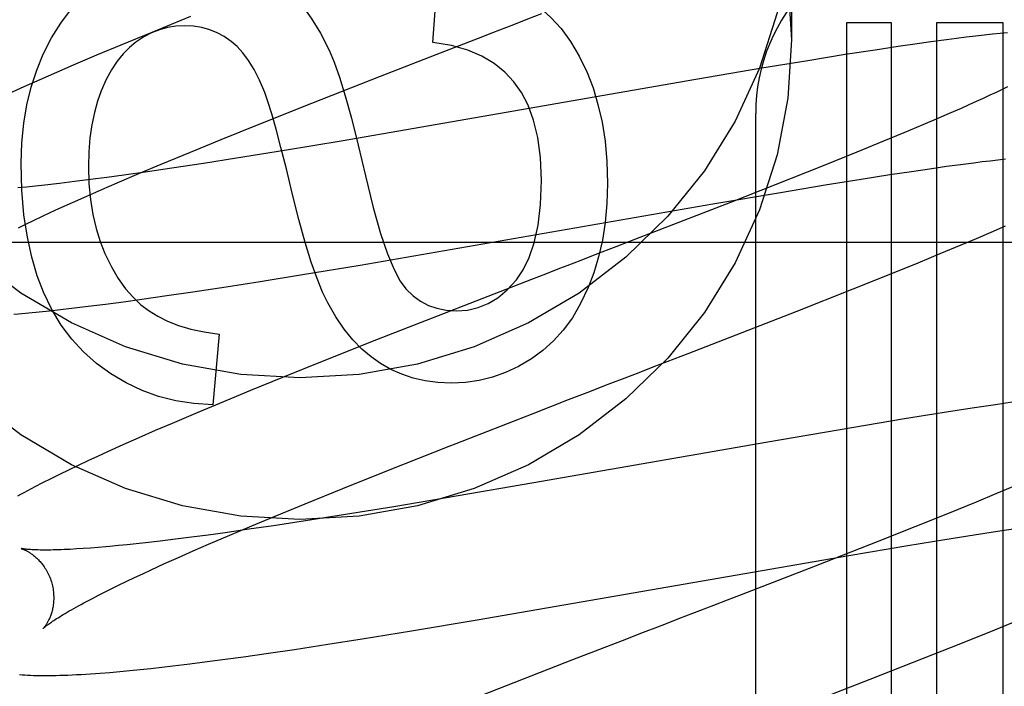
# Model space of a CAD drawing. Header units: inches. Extents: x 0 to 212, y 0 to 138.
# Tile 56 of 100: x 59.034 to 59.19, y 52.919 to 53.025. Entities that reach past the tile are written whole.
import ezdxf

# ---------------------------------------------------------------- set-up
doc = ezdxf.new("R2010")
doc.units = ezdxf.units.IN
doc.header["$LTSCALE"] = 11.6875
doc.header["$MEASUREMENT"] = 0
doc.linetypes.add('HIDDEN', pattern=[0.2, 0.1, -0.1])
doc.layers.add('DEFAULT_2', color=8, linetype='HIDDEN')

msp = doc.modelspace()

# ---------------------------------------------------------------- linework, layer by layer
at = {"layer": 'DEFAULT_2', "color": 8, "linetype": 'HIDDEN'}
for p, q in [((59.1560139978, 53.04450747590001), (59.1560139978, 53.0220154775)), ((59.09908218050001, 53.0216102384), (59.0999416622, 53.0330289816)), ((59.060633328, 53.0257017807), (59.05450317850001, 53.0232054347)), ((59.1647114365, 53.0247300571), (59.1647114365, 52.8136824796)), ((59.1718538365, 53.0247300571), (59.1647114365, 53.0247300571)), ((59.1718538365, 52.8136824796), (59.1718538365, 53.0247300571)), ((59.1789962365, 53.0247300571), (59.1789962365, 52.7189364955)), ((59.1895946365, 53.0247300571), (59.1789962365, 53.0247300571)), ((59.1895946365, 52.6654922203), (59.1895946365, 53.0247300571)), ((59.05450317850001, 53.0232054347), (59.04956810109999, 53.0211655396)), ((59.10635368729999, 53.0222991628), (59.1085917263, 53.02316525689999)), ((59.1891303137, 53.0230370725), (59.1879003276, 53.0229095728)), ((59.1902859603, 53.0231495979), (59.1891303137, 53.0230370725)), ((59.09964545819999, 53.0196987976), (59.10635368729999, 53.0222991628)), ((59.1780900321, 53.0216903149), (59.1755417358, 53.02133214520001)), ((59.18056689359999, 53.0220249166), (59.1780900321, 53.0216903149)), ((59.1821772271, 53.02223415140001), (59.18056689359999, 53.0220249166)), ((59.1837299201, 53.0224287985), (59.1821772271, 53.02223415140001)), ((59.1852035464, 53.0226062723), (59.1837299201, 53.0224287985)), ((59.1865925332, 53.0227662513), (59.1852035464, 53.0226062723)), ((59.1879003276, 53.0229095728), (59.1865925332, 53.0227662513)), ((59.04956810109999, 53.0211655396), (59.0457467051, 53.01956333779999)), ((59.1692674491, 53.020402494), (59.1645273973, 53.0196652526)), ((59.17290631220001, 53.0209491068), (59.1692674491, 53.020402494)), ((59.1755417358, 53.02133214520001), (59.17290631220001, 53.0209491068)), ((59.0457467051, 53.01956333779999), (59.04204690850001, 53.0179895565)), ((59.0907697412, 53.0162421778), (59.09964545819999, 53.0196987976)), ((59.1585763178, 53.01870807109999), (59.1513042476, 53.0175028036)), ((59.1645273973, 53.0196652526), (59.1585763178, 53.01870807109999)), ((59.039356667, 53.01682886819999), (59.03674246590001, 53.0156856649)), ((59.04204690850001, 53.0179895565), (59.039356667, 53.01682886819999)), ((59.1513042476, 53.0175028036), (59.1392748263, 53.0154515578)), ((59.03674246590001, 53.0156856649), (59.0342049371, 53.01455935)), ((59.07991756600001, 53.0119758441), (59.0907697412, 53.0162421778)), ((59.1392748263, 53.0154515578), (59.09610645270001, 53.0079248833)), ((59.0342049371, 53.01455935), (59.0317488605, 53.0134510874)), ((59.188459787, 53.0136839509), (59.1874616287, 53.0132132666)), ((59.1894003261, 53.0141349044), (59.188459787, 53.0136839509)), ((59.1902823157, 53.0145654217), (59.1894003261, 53.0141349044)), ((59.1852971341, 53.01221561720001), (59.1841331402, 53.0116899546)), ((59.186407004, 53.0127235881), (59.1852971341, 53.01221561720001)), ((59.1874616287, 53.0132132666), (59.186407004, 53.0127235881)), ((59.0715435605, 53.0086390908), (59.07991756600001, 53.0119758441)), ((59.1829161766, 53.0111471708), (59.1809941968, 53.01030216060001)), ((59.1841331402, 53.0116899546), (59.1829161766, 53.0111471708)), ((59.1503139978, 52.4055261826), (59.1503139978, 53.0103300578)), ((59.1789599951, 53.0094216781), (59.1768176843, 53.0085073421)), ((59.1809941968, 53.01030216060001), (59.1789599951, 53.0094216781)), ((59.06550286, 53.006198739), (59.0715435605, 53.0086390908)), ((59.09610645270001, 53.0079248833), (59.0845328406, 53.0059520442)), ((59.1768176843, 53.0085073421), (59.1738005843, 53.0072383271)), ((59.06065731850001, 53.0042153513), (59.06550286, 53.006198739)), ((59.0845328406, 53.0059520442), (59.0755443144, 53.00445857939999)), ((59.1706089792, 53.0059154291), (59.16638932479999, 53.0041909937)), ((59.1738005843, 53.0072383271), (59.1706089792, 53.0059154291)), ((59.0560059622, 53.0022847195), (59.06065731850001, 53.0042153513)), ((59.0755443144, 53.00445857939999), (59.0679559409, 53.003234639)), ((59.0679559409, 53.003234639), (59.0627299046, 53.0024170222)), ((59.16638932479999, 53.0041909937), (59.1610149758, 53.002026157)), ((59.18491859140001, 53.0025182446), (59.1862537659, 53.0026848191)), ((59.1862537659, 53.0026848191), (59.18753529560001, 53.002838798)), ((59.18753529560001, 53.002838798), (59.1887618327, 53.00298005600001)), ((59.1887618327, 53.00298005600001), (59.1899322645, 53.0031085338)), ((59.0524386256, 53.0007826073), (59.0560059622, 53.0022847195)), ((59.0576910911, 53.0016528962), (59.053809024, 53.00108356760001)), ((59.0627299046, 53.0024170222), (59.0576910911, 53.0016528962)), ((59.1610149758, 53.002026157), (59.1533819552, 52.9989957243)), ((59.1715911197, 53.00062266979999), (59.175024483, 53.00114193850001)), ((59.175024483, 53.00114193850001), (59.1782824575, 53.00161772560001)), ((59.1782824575, 53.00161772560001), (59.18060473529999, 53.0019447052)), ((59.18060473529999, 53.0019447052), (59.1828182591, 53.0022451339)), ((59.1828182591, 53.0022451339), (59.18491859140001, 53.0025182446)), ((59.0447592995, 52.9998407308), (59.0422457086, 52.9995220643)), ((59.0473693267, 53.00018510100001), (59.0447592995, 52.9998407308)), ((59.050071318, 53.00055430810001), (59.0473693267, 53.00018510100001)), ((59.0490196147, 52.99932203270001), (59.0524386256, 53.0007826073)), ((59.053809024, 53.00108356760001), (59.050071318, 53.00055430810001)), ((59.1613305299, 52.9989907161), (59.1670686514, 52.999916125)), ((59.1670686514, 52.999916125), (59.1715911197, 53.00062266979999)), ((59.0346217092, 52.9986550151), (59.0332462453, 52.9985189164)), ((59.0360487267, 52.9988037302), (59.0346217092, 52.9986550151)), ((59.0375259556, 52.9989649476), (59.0360487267, 52.9988037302)), ((59.0398330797, 52.99922990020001), (59.0375259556, 52.9989649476)), ((59.0422457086, 52.9995220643), (59.0398330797, 52.99922990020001)), ((59.0441921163, 52.9972169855), (59.0465590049, 52.99825602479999)), ((59.0465590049, 52.99825602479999), (59.0490196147, 52.99932203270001)), ((59.1533819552, 52.9989957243), (59.14632738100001, 52.9962271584)), ((59.1542530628, 52.9978159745), (59.1613305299, 52.9989907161)), ((59.0419232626, 52.9962065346), (59.0441921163, 52.9972169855)), ((59.1435383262, 52.9959898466), (59.1542530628, 52.9978159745)), ((59.0383712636, 52.9945906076), (59.0397567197, 52.9952263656)), ((59.0397567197, 52.9952263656), (59.0419232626, 52.9962065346)), ((59.0875828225, 52.9862821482), (59.1435383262, 52.9959898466)), ((59.14632738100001, 52.9962271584), (59.13359757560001, 52.9912780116)), ((59.0345112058, 52.9927744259), (59.0357473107, 52.9933640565)), ((59.0357473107, 52.9933640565), (59.03703440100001, 52.9939696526)), ((59.03703440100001, 52.9939696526), (59.0383712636, 52.9945906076)), ((59.0333273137, 52.99220141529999), (59.0345112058, 52.9927744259)), ((59.1877035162, 52.9915160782), (59.1899722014, 52.992504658)), ((59.13359757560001, 52.9912780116), (59.1303190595, 52.9900089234)), ((59.18293629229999, 52.9894856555), (59.1853576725, 52.9905098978)), ((59.1853576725, 52.9905098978), (59.1877035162, 52.9915160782)), ((59.0005139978, 52.9899300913), (59.5005139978, 52.9899300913)), ((59.1270119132, 52.9887298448), (59.1247936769, 52.98787225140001)), ((59.179573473, 52.9880832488), (59.18293629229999, 52.9894856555)), ((59.1760706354, 52.9866428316), (59.179573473, 52.9880832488)), ((59.0784164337, 52.9847604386), (59.0875828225, 52.9862821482)), ((59.171505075, 52.9847903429), (59.1760706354, 52.9866428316)), ((59.0717226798, 52.9836799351), (59.0784164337, 52.9847604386)), ((59.1147206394, 52.9839765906), (59.0990013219, 52.9778659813)), ((59.1169681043, 52.9848463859), (59.1147206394, 52.9839765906)), ((59.1657724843, 52.9824953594), (59.171505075, 52.9847903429)), ((59.06101042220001, 52.9820241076), (59.06629028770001, 52.9828273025)), ((59.06629028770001, 52.9828273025), (59.0717226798, 52.9836799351)), ((59.1567162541, 52.9789200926), (59.1657724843, 52.9824953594)), ((59.0500158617, 52.9804577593), (59.05292319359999, 52.98085539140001)), ((59.05292319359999, 52.98085539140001), (59.0569082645, 52.98142082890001)), ((59.0569082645, 52.98142082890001), (59.06101042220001, 52.9820241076)), ((59.0399970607, 52.97921253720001), (59.0417406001, 52.9794125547)), ((59.0417406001, 52.9794125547), (59.04442210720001, 52.979735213)), ((59.04442210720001, 52.979735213), (59.0471814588, 52.9800840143)), ((59.0471814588, 52.9800840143), (59.0500158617, 52.9804577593)), ((59.0349731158, 52.97868799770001), (59.03661113, 52.978849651)), ((59.03661113, 52.978849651), (59.0382872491, 52.9790247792)), ((59.0382872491, 52.9790247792), (59.0399970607, 52.97921253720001)), ((59.0990013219, 52.9778659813), (59.0901561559, 52.97439190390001)), ((59.1395845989, 52.97225308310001), (59.1567162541, 52.9789200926)), ((59.0651940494, 52.97532097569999), (59.0642117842, 52.9640863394)), ((59.0901561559, 52.97439190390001), (59.0815235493, 52.9709615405)), ((59.13737742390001, 52.9713988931), (59.1395845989, 52.97225308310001)), ((59.0815235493, 52.9709615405), (59.0752404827, 52.9684314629)), ((59.0752404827, 52.9684314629), (59.0701573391, 52.96635820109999)), ((59.1273429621, 52.9675190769), (59.1295834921, 52.9683853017)), ((59.0701573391, 52.96635820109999), (59.06523318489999, 52.9643220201)), ((59.1206068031, 52.9649125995), (59.1239762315, 52.9662169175)), ((59.06523318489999, 52.9643220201), (59.0614203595, 52.96272272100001)), ((59.1149986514, 52.9627377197), (59.1206068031, 52.9649125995)), ((59.1883502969, 52.9641066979), (59.18468959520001, 52.9635549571)), ((59.1909972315, 52.964492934), (59.1883502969, 52.9641066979)), ((59.0614203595, 52.96272272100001), (59.0577296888, 52.96115208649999)), ((59.102797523, 52.9579776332), (59.1149986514, 52.9627377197)), ((59.1799178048, 52.9628107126), (59.1739308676, 52.9618456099)), ((59.18468959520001, 52.9635549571), (59.1799178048, 52.9628107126)), ((59.0577296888, 52.96115208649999), (59.05504493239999, 52.9599931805)), ((59.1739308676, 52.9618456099), (59.1655466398, 52.9604510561)), ((59.05504493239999, 52.9599931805), (59.05243450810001, 52.958851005)), ((59.1655466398, 52.9604510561), (59.1522636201, 52.958175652)), ((59.0499057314, 52.9577279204), (59.04746411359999, 52.956625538)), ((59.05243450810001, 52.958851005), (59.0499057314, 52.9577279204)), ((59.1522636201, 52.958175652), (59.1147938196, 52.9516338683)), ((59.0458807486, 52.9558998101), (59.0443275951, 52.9551785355)), ((59.04746411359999, 52.956625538), (59.0458807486, 52.9558998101)), ((59.0428009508, 52.954459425), (59.0413058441, 52.953744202)), ((59.0443275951, 52.9551785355), (59.0428009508, 52.954459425)), ((59.0398573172, 52.9530395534), (59.03847111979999, 52.9523529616)), ((59.0413058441, 52.953744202), (59.0398573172, 52.9530395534)), ((59.0847956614, 52.9508262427), (59.0920375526, 52.9537277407)), ((59.0371593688, 52.95169064), (59.0359262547, 52.9510552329)), ((59.03847111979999, 52.9523529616), (59.0371593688, 52.95169064)), ((59.1147938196, 52.9516338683), (59.10311303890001, 52.9496319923)), ((59.191586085, 52.951283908), (59.18851477, 52.9499988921)), ((59.0788325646, 52.9484034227), (59.0847956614, 52.9508262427)), ((59.10311303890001, 52.9496319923), (59.092890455, 52.9479228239)), ((59.18851477, 52.9499988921), (59.1852732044, 52.9486613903)), ((59.0740650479, 52.94643868), (59.0788325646, 52.9484034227)), ((59.1852732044, 52.9486613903), (59.1809968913, 52.9469205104)), ((59.0703986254, 52.9449072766), (59.0740650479, 52.94643868)), ((59.0852189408, 52.94667781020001), (59.0788900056, 52.94568286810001)), ((59.092890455, 52.9479228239), (59.0852189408, 52.94667781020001)), ((59.1809968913, 52.9469205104), (59.1755636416, 52.9447387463)), ((59.0668749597, 52.943415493), (59.0703986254, 52.9449072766)), ((59.0738199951, 52.9449121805), (59.0699128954, 52.9443376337)), ((59.0788900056, 52.94568286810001), (59.0738199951, 52.9449121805)), ((59.0634297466, 52.9434302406), (59.0608012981, 52.9430821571)), ((59.0661502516, 52.9438032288), (59.0634297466, 52.9434302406)), ((59.0635048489, 52.9419669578), (59.0668749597, 52.943415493)), ((59.0699128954, 52.9443376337), (59.0661502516, 52.9438032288)), ((59.1755636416, 52.9447387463), (59.169835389, 52.9424660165)), ((59.1803196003, 52.9427188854), (59.1849741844, 52.94345821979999)), ((59.1849741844, 52.94345821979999), (59.1893818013, 52.9441360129)), ((59.1893818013, 52.9441360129), (59.1927164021, 52.9446306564)), ((59.0505872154, 52.9418816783), (59.0492006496, 52.9417435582)), ((59.0520255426, 52.94203249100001), (59.0505872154, 52.9418816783)), ((59.0535142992, 52.94219588), (59.0520255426, 52.94203249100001)), ((59.055839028, 52.9424642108), (59.0535142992, 52.94219588)), ((59.058269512, 52.9427598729), (59.055839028, 52.9424642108)), ((59.0608012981, 52.9430821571), (59.058269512, 52.9427598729)), ((59.06108437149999, 52.9409111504), (59.0635048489, 52.9419669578)), ((59.169835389, 52.9424660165), (59.1597320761, 52.9385046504)), ((59.1650851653, 52.94018545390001), (59.174437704, 52.9417578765)), ((59.174437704, 52.9417578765), (59.1803196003, 52.9427188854)), ((59.04363731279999, 52.9412802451), (59.0425597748, 52.9412121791)), ((59.0447742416, 52.9413608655), (59.04363731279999, 52.9412802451)), ((59.0459692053, 52.9414542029), (59.0447742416, 52.9413608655)), ((59.0472207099, 52.9415603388), (59.0459692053, 52.9414542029)), ((59.05876064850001, 52.9398833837), (59.06108437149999, 52.9409111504)), ((59.1061028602, 52.9299516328), (59.1650851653, 52.94018545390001)), ((59.0544205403, 52.93791864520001), (59.0565379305, 52.93888529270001)), ((59.0565379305, 52.93888529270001), (59.05876064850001, 52.9398833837)), ((59.05176857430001, 52.936681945), (59.05306960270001, 52.93729261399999)), ((59.05306960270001, 52.93729261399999), (59.0544205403, 52.93791864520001)), ((59.1597320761, 52.9385046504), (59.1479966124, 52.9339479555)), ((59.0481770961, 52.9349483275), (59.04932112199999, 52.9355091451)), ((59.04932112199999, 52.9355091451), (59.0505186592, 52.9360872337)), ((59.0505186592, 52.9360872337), (59.05176857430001, 52.936681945)), ((59.0460536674, 52.9338811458), (59.04708756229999, 52.9344054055)), ((59.04708756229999, 52.9344054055), (59.0481770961, 52.9349483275)), ((59.1479966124, 52.9339479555), (59.14581063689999, 52.9331020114)), ((59.0441587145, 52.9328927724), (59.0450769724, 52.9333766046)), ((59.0450769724, 52.9333766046), (59.0460536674, 52.9338811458)), ((59.0957293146, 52.9282189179), (59.1061028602, 52.9299516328)), ((59.1882735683, 52.928393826), (59.1927782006, 52.93022689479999)), ((59.0878901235, 52.9269487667), (59.0957293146, 52.9282189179)), ((59.1324838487, 52.9279488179), (59.1291188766, 52.92664619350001)), ((59.1826129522, 52.9261222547), (59.1882735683, 52.928393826)), ((59.0824468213, 52.9260927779), (59.0878901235, 52.9269487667)), ((59.1291188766, 52.92664619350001), (59.12126223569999, 52.92359737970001)), ((59.1786967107, 52.9245668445), (59.1826129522, 52.9261222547)), ((59.0690457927, 52.92411046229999), (59.073041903, 52.9246793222)), ((59.073041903, 52.9246793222), (59.0771545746, 52.92528582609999)), ((59.0771545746, 52.92528582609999), (59.0824468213, 52.9260927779)), ((59.1684765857, 52.9205519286), (59.1786967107, 52.9245668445)), ((59.0578277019, 52.92265619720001), (59.0605174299, 52.9229817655)), ((59.0605174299, 52.9229817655), (59.0632855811, 52.9233334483)), ((59.0632855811, 52.9233334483), (59.0661294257, 52.9237100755)), ((59.0661294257, 52.9237100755), (59.0690457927, 52.92411046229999)), ((59.12126223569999, 52.92359737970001), (59.1068319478, 52.9179499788)), ((59.0478610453, 52.9216369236), (59.0494279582, 52.9217727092)), ((59.0494279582, 52.9217727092), (59.0510339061, 52.9219228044)), ((59.0510339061, 52.9219228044), (59.052680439, 52.9220869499)), ((59.052680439, 52.9220869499), (59.0543623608, 52.92226423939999)), ((59.0543623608, 52.92226423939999), (59.05607797, 52.9224540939)), ((59.05607797, 52.9224540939), (59.0578277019, 52.92265619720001)), ((59.1566779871, 52.91596633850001), (59.1684765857, 52.9205519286))]:
    msp.add_line(p, q, dxfattribs=at)
for points in [[(59.0262945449, 53.0790130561), (59.0337049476, 53.0846890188), (59.0417684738, 53.0894411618), (59.0503548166, 53.0932207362), (59.0593488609, 53.0959507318), (59.0686121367, 53.0976142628), (59.0780139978, 53.09816345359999), (59.0874158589, 53.0976142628), (59.0966791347, 53.0959507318), (59.10567317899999, 53.0932207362), (59.1142595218, 53.0894411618), (59.12232304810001, 53.0846890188), (59.12973345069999, 53.0790130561), (59.1363978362, 53.0725149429), (59.142201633, 53.0652724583), (59.1470795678, 53.0574060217), (59.1509394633, 53.049017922), (59.1537474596, 53.0402403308), (59.1554308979, 53.0312602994), (59.1560139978, 53.0220154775)], [(59.1560139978, 53.04450747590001), (59.1554308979, 53.03526265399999), (59.1537474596, 53.0262826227), (59.1509394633, 53.01750503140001), (59.1470795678, 53.0091169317), (59.142201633, 53.0012504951), (59.1363978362, 52.9940080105), (59.12973345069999, 52.98750989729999), (59.12232304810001, 52.9818339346), (59.1142595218, 52.9770817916), (59.10567317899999, 52.9733022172), (59.0966791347, 52.9705722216), (59.0874158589, 52.9689086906), (59.0780139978, 52.96835949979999), (59.0686121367, 52.9689086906), (59.0593488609, 52.9705722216), (59.0503548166, 52.9733022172), (59.0417684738, 52.9770817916), (59.0337049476, 52.9818339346), (59.0262945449, 52.98750989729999)], [(59.0372864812, 53.0197569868), (59.0386020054, 53.0223548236), (59.0400447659, 53.0246850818), (59.0416103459, 53.0267312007), (59.04331199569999, 53.02854286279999), (59.04516296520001, 53.030169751), (59.0471588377, 53.03159530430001)], [(59.0734676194, 53.0319643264), (59.07512052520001, 53.0307377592), (59.076728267, 53.029243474), (59.0782952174, 53.0274958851), (59.0798082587, 53.0254517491), (59.081254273, 53.02306782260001), (59.082637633, 53.02035852)], [(59.114108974, 53.02858739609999), (59.1160297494, 53.0271929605), (59.1178099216, 53.0255894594), (59.11944618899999, 53.02379333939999), (59.1209484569, 53.0217552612), (59.12232663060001, 53.0194258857), (59.1235774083, 53.01682165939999)], [(59.1119456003, 53.0244623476), (59.1141772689, 53.0253251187), (59.1164038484, 53.02618585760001)], [(59.0597302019, 53.0242500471), (59.05833528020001, 53.0241761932), (59.05699183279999, 53.023964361), (59.0557084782, 53.0236186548), (59.0544593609, 53.0231267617), (59.0532186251, 53.0224763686), (59.0519948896, 53.02167157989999)], [(59.0670823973, 53.0217751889), (59.0660016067, 53.0225257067), (59.0648714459, 53.0231400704), (59.0636998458, 53.0236174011), (59.0624630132, 53.0239603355), (59.0611371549, 53.0241715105), (59.0597302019, 53.0242500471)], [(59.1085917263, 53.02316525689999), (59.1108283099, 53.0240303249), (59.1119456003, 53.0244623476)], [(59.1560139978, 53.0220154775), (59.1554308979, 53.0127706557), (59.1537474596, 53.0037906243), (59.1509394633, 52.9950130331), (59.1470795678, 52.9866249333), (59.142201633, 52.9787584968), (59.1363978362, 52.9715160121), (59.12973345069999, 52.965017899), (59.12232304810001, 52.9593419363), (59.1142595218, 52.9545897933), (59.10567317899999, 52.9508102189), (59.0966791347, 52.94808022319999), (59.0874158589, 52.9464166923), (59.0780139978, 52.9458675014), (59.0686121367, 52.9464166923), (59.0593488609, 52.94808022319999), (59.0503548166, 52.9508102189), (59.0417684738, 52.9545897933), (59.0337049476, 52.9593419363), (59.0262945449, 52.965017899)], [(59.0519948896, 53.02167157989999), (59.0509497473, 53.0208235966), (59.0499518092, 53.0198078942), (59.0489980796, 53.01863294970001), (59.0480975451, 53.0172733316), (59.0472591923, 53.0157036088), (59.0464800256, 53.01393225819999)], [(59.0724144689, 53.0136814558), (59.0715922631, 53.01560611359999), (59.0707405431, 53.0172907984), (59.06985656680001, 53.01872642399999), (59.0689485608, 53.0199402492), (59.0680247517, 53.0209595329), (59.0670823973, 53.0217751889)], [(59.1119560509, 53.0153331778), (59.1105038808, 53.0168948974), (59.1088008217, 53.0182563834), (59.1068717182, 53.0194232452), (59.1046420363, 53.0203786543), (59.10203724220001, 53.0211057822), (59.09908218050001, 53.0216102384)], [(59.082637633, 53.02035852), (59.0834183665, 53.01849349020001), (59.084267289, 53.0160728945), (59.08518095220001, 53.01312202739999), (59.0861697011, 53.0095650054), (59.0872438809, 53.005325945), (59.0884000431, 53.0004301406)], [(59.0337615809, 53.0024560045), (59.0338768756, 53.005695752), (59.03418509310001, 53.0087837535), (59.0346900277, 53.011711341), (59.03538029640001, 53.0145045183), (59.0362445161, 53.0171892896), (59.0372864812, 53.0197569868)], [(59.1235774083, 53.01682165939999), (59.1245089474, 53.01439842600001), (59.1252932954, 53.0117784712), (59.1259384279, 53.0089698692), (59.1264204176, 53.0059483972), (59.1267153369, 53.00268983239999), (59.1268311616, 52.9992022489)], [(59.11633320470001, 52.999693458), (59.1161630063, 53.0033290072), (59.1157515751, 53.0065318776), (59.1150825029, 53.0092822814), (59.114205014, 53.0116395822), (59.11316833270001, 53.0136631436), (59.1119560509, 53.0153331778)], [(59.0464800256, 53.01393225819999), (59.0458899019, 53.012267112), (59.04539550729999, 53.0104711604), (59.0449925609, 53.0085491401), (59.044693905, 53.0064868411), (59.0445123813, 53.0042700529), (59.0444437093, 53.0019035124)], [(59.0767901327, 52.997665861), (59.07585217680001, 53.00153572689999), (59.0749971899, 53.0049250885), (59.0742247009, 53.0078336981), (59.07353612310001, 53.0102622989), (59.0729328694, 53.012211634), (59.0724144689, 53.0136814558)], [(59.03732230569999, 52.9819512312), (59.0363168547, 52.9845752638), (59.0354646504, 52.9875031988), (59.0347548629, 52.9907224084), (59.0342199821, 52.9942707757), (59.0338924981, 52.9981861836), (59.0337615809, 53.0024560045)], [(59.0444437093, 53.0019035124), (59.0445324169, 52.9991953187), (59.044766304, 52.9966557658), (59.0451504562, 52.9942910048), (59.045669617, 52.9920825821), (59.0463085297, 52.9900120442), (59.0470722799, 52.9880855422)], [(59.0884000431, 53.0004301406), (59.0896327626, 52.9954312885), (59.0907992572, 52.9912875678), (59.0918977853, 52.9880473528), (59.0929335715, 52.98556552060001), (59.09391184, 52.9836969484), (59.0948308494, 52.9824900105)], [(59.1123427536, 52.9839158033), (59.1134447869, 52.98549243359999), (59.1143884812, 52.98746388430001), (59.115189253, 52.9898054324), (59.1158008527, 52.9925912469), (59.1161770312, 52.9958954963), (59.11633320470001, 52.999693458)], [(59.1268311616, 52.9992022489), (59.12672489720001, 52.99602413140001), (59.1264494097, 52.9930251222), (59.1259990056, 52.9902130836), (59.1253907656, 52.9875644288), (59.12464177, 52.9850555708), (59.1237463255, 52.982694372)], [(59.0824117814, 52.98027599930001), (59.0815873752, 52.9819867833), (59.0807181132, 52.9841509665), (59.07980414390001, 52.9867482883), (59.078845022, 52.9898395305), (59.0778403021, 52.9934854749), (59.0767901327, 52.997665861)], [(59.1303190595, 52.9900089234), (59.1281171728, 52.98915723), (59.1270119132, 52.9887298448)], [(59.0470722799, 52.9880855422), (59.0481021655, 52.9859755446), (59.0491898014, 52.9841169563), (59.0503374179, 52.9825217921), (59.0515383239, 52.9811540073), (59.052785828, 52.9799775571), (59.0540821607, 52.97900445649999)], [(59.1247936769, 52.98787225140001), (59.1225663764, 52.9870112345), (59.1203314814, 52.9861472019)], [(59.1203314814, 52.9861472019), (59.1192116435, 52.98571418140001), (59.1169681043, 52.9848463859)], [(59.1028270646, 52.9790044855), (59.1046126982, 52.9791373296), (59.1063034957, 52.9795279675), (59.10788543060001, 52.98016093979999), (59.1094005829, 52.9810826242), (59.1108910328, 52.9823393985), (59.1123427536, 52.9839158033)], [(59.0948308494, 52.9824900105), (59.0959504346, 52.9814135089), (59.0971390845, 52.9805408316), (59.0983816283, 52.9798772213), (59.0997235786, 52.9794069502), (59.1012104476, 52.9791142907), (59.1028270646, 52.9790044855)], [(59.1237463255, 52.982694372), (59.12254628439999, 52.98016932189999), (59.1212287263, 52.9779191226), (59.119796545, 52.9759609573), (59.1182410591, 52.9742432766), (59.1165535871, 52.9727145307), (59.114737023, 52.971391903)], [(59.0480043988, 52.9689976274), (59.0457190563, 52.9706577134), (59.04364578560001, 52.9724993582), (59.0417940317, 52.9745057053), (59.0401354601, 52.9767273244), (59.0386417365, 52.97921478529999), (59.03732230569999, 52.9819512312)], [(59.0907943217, 52.9706552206), (59.0893073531, 52.9716834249), (59.0878507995, 52.9729329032), (59.08641947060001, 52.9743953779), (59.0850289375, 52.9760956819), (59.0836947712, 52.9780586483), (59.0824117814, 52.98027599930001)], [(59.0325939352, 52.9784722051), (59.0333774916, 52.97854059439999), (59.0349731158, 52.97868799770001)], [(59.0540821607, 52.97900445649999), (59.0554593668, 52.9781469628), (59.0570178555, 52.9773807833), (59.0587495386, 52.97670018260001), (59.0606786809, 52.97612236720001), (59.0628295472, 52.9756645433), (59.0651940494, 52.97532097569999)], [(59.1020289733, 52.9675242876), (59.0998886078, 52.9676256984), (59.0978678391, 52.9678957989), (59.0959783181, 52.9683350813), (59.0941850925, 52.9689420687), (59.0924532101, 52.9697152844), (59.0907943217, 52.9706552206)], [(59.114737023, 52.971391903), (59.1126827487, 52.9701828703), (59.1106155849, 52.9692059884), (59.1085473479, 52.9684672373), (59.1064425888, 52.96794867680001), (59.10426585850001, 52.9676323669), (59.1020289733, 52.9675242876)], [(59.1295834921, 52.9683853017), (59.1318191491, 52.9692495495), (59.1340484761, 52.9701114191)], [(59.1340484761, 52.9701114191), (59.1351603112, 52.9705413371), (59.13737742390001, 52.9713988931)], [(59.0642117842, 52.9640863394), (59.0611788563, 52.96429106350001), (59.0582945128, 52.9647400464), (59.0555736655, 52.965432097), (59.0529715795, 52.9663707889), (59.0504435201, 52.9675596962), (59.0480043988, 52.9689976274)], [(59.1239762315, 52.9662169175), (59.1262213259, 52.9670853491), (59.1273429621, 52.9675190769)], [(59.0920375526, 52.9537277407), (59.1017039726, 52.9575483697), (59.102797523, 52.9579776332)], [(59.0359262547, 52.9510552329), (59.0353386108, 52.9507475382), (59.034769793, 52.9504464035), (59.03421947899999, 52.9501517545), (59.0336873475, 52.9498635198), (59.03317299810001, 52.9495815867)], [(59.0492006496, 52.9417435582), (59.047867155, 52.94161821), (59.0472207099, 52.9415603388)], [(59.0337797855, 52.94127966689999), (59.03377180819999, 52.9412814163), (59.03376034, 52.9412840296), (59.0337576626, 52.9412846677), (59.0337634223, 52.94128318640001), (59.0337772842, 52.94127944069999), (59.0337988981, 52.9412732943), (59.03382789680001, 52.9412646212), (59.0338640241, 52.9412532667), (59.0339070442, 52.94123907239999), (59.0339565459, 52.9412219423), (59.0340121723, 52.9412017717), (59.0340735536, 52.9411784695), (59.0341403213, 52.9411519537), (59.0342121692, 52.9411221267), (59.0342887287, 52.9410889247), (59.0343698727, 52.94105218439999), (59.0344554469, 52.94101175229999), (59.0345451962, 52.9409675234), (59.0346389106, 52.9409193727), (59.0347363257, 52.94086720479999), (59.0348371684, 52.9408109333), (59.034941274, 52.940750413), (59.0350484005, 52.9406855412), (59.0351585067, 52.9406160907), (59.0352715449, 52.94054182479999), (59.0353872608, 52.9404626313), (59.0355054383, 52.9403783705), (59.035625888, 52.9402888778), (59.0357483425, 52.9401940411), (59.0358727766, 52.9400935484), (59.0359991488, 52.9399870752), (59.036127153, 52.9398745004), (59.036256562, 52.93975562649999), (59.0363870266, 52.9396303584), (59.0365181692, 52.93949863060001), (59.0366497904, 52.9393601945), (59.0367816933, 52.9392147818), (59.0369134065, 52.9390624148), (59.0370445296, 52.9389030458), (59.03717461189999, 52.9387366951), (59.0373032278, 52.9385633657), (59.0374298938, 52.9383831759), (59.03755419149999, 52.9381961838), (59.03767554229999, 52.93800272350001), (59.0377933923, 52.93780316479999), (59.0379073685, 52.9375976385), (59.0380171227, 52.9373862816), (59.0381221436, 52.9371696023), (59.0382219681, 52.9369481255), (59.0383162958, 52.9367221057), (59.0384048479, 52.9364918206), (59.0384872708, 52.9362578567), (59.0385632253, 52.9360209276), (59.0386236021, 52.93581376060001)], [(59.0425597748, 52.9412121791), (59.0415430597, 52.94115642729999), (59.0410579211, 52.9411330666), (59.040588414, 52.9411126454), (59.04013462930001, 52.9410951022), (59.0396966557, 52.941080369), (59.03927452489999, 52.94106836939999), (59.0388684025, 52.9410590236), (59.03847837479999, 52.941052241), (59.0381045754, 52.9410479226), (59.0377471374, 52.9410459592), (59.0374059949, 52.9410462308), (59.0370811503, 52.94104861), (59.0367724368, 52.94105296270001), (59.0364796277, 52.9410591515), (59.0362028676, 52.9410670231), (59.0359419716, 52.94107642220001), (59.0356975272, 52.9410871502), (59.0354698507, 52.9410989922), (59.0352590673, 52.9411117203), (59.0350655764, 52.94112506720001), (59.0348884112, 52.9411388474), (59.0347271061, 52.9411528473), (59.0345806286, 52.9411669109), (59.0344481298, 52.9411808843), (59.0343289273, 52.94119461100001), (59.0342222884, 52.9412079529), (59.034127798, 52.9412207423), (59.03404497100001, 52.9412328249), (59.03397341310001, 52.9412440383), (59.0339126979, 52.9412542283), (59.0338625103, 52.9412632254), (59.0338225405, 52.9412708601), (59.0337924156, 52.9412769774), (59.0337797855, 52.94127966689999)], [(59.0386236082, 52.9358137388), (59.0386795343, 52.9356023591), (59.038736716, 52.9353601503), (59.0387868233, 52.9351171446), (59.0388297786, 52.9348741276), (59.0388655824, 52.9346317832), (59.03889433, 52.93439049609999), (59.0389161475, 52.9341506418), (59.038931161, 52.9339129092), (59.0389395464, 52.933677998), (59.0389415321, 52.9334462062), (59.0389373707, 52.9332178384), (59.0389273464, 52.9329934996), (59.0389117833, 52.93277377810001), (59.0388910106, 52.93255893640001), (59.0388653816, 52.9323493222), (59.0388352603, 52.932145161), (59.03880102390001, 52.9319467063), (59.0387630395, 52.9317541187), (59.0387216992, 52.9315676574), (59.0386773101, 52.9313871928), (59.038630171, 52.9312126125), (59.0385806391, 52.931044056), (59.03852906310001, 52.9308816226), (59.038475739, 52.9307252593), (59.0384209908, 52.9305750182), (59.0383650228, 52.930430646), (59.0383080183, 52.9302918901), (59.0382502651, 52.93015879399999), (59.0381920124, 52.930031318), (59.0381335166, 52.9299094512), (59.0380750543, 52.9297932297), (59.03801678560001, 52.929682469), (59.03795886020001, 52.9295769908), (59.0379015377, 52.9294768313), (59.0378450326, 52.929381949), (59.0377896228, 52.9292924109), (59.0377355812, 52.9292082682), (59.0376831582, 52.9291295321), (59.0376326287, 52.9290562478), (59.0375842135, 52.9289883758), (59.03753811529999, 52.9289258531), (59.0374946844, 52.9288688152), (59.03745424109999, 52.9288173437), (59.03741713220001, 52.9287715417), (59.0373837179, 52.92873151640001), (59.0373543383, 52.9286973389), (59.0373293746, 52.9286691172), (59.03730912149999, 52.9286468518), (59.0372938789, 52.9286305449), (59.0372840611, 52.928620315), (59.0372800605, 52.9286162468)], [(59.0372823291, 52.9286184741), (59.0372913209, 52.9286271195), (59.0373075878, 52.9286423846), (59.03733172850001, 52.9286644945), (59.0373642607, 52.9286935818), (59.0374057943, 52.928729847), (59.037456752, 52.928773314), (59.0375176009, 52.9288240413), (59.0375888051, 52.9288820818), (59.03767083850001, 52.9289474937), (59.0377641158, 52.9290202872), (59.037869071, 52.9291004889), (59.0379860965, 52.9291880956), (59.0381155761, 52.9292831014), (59.038257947, 52.9293855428), (59.0384136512, 52.9294954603), (59.03858308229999, 52.9296128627), (59.0387667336, 52.9297378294), (59.03896476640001, 52.9298702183), (59.0391774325, 52.9300099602), (59.0394048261, 52.93015689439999), (59.0396470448, 52.93031087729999), (59.0399041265, 52.93047174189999), (59.0401760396, 52.9306392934), (59.0404628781, 52.9308134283), (59.04076463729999, 52.9309939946), (59.0410814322, 52.9311809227), (59.0414133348, 52.9313741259), (59.0417603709, 52.9315734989), (59.0421225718, 52.9317789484), (59.0424998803, 52.93199034), (59.0428922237, 52.9322075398), (59.0432995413, 52.93243043), (59.0437217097, 52.9326588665), (59.0441587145, 52.9328927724)], [(59.14581063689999, 52.9331020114), (59.1436121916, 52.93225170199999), (59.1425087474, 52.93182503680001)], [(59.1425087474, 52.93182503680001), (59.1402943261, 52.9309689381), (59.1391837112, 52.930539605), (59.1380710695, 52.9301094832), (59.1358404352, 52.9292470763)], [(59.1358404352, 52.9292470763), (59.1347228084, 52.9288148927), (59.1324838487, 52.9279488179)], [(59.0335160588, 52.92127193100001), (59.0339322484, 52.9212431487), (59.03435918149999, 52.9212177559), (59.0347973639, 52.921195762), (59.0352473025, 52.9211771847), (59.0357094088, 52.9211620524), (59.0361841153, 52.9211503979), (59.0366718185, 52.92114225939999), (59.0371726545, 52.9211376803), (59.0376877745, 52.9211367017), (59.0382175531, 52.9211393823), (59.03876465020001, 52.9211458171), (59.0393312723, 52.92115615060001), (59.0399199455, 52.9211705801), (59.0405335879, 52.9211893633), (59.0411741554, 52.9212127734), (59.0418462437, 52.9212412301), (59.0425455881, 52.9212747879), (59.0432709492, 52.9213135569), (59.0440163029, 52.9213573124), (59.0447759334, 52.9214057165), (59.0455448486, 52.92145837), (59.0463145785, 52.9215145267), (59.0478610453, 52.9216369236)]]:
    msp.add_lwpolyline(points, dxfattribs=at)
msp.add_arc((59.1791075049, 53.01033615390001), 0.0287935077, 89.99215061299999, 180.0121305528, dxfattribs=at)

doc.saveas('drawing.dxf')
